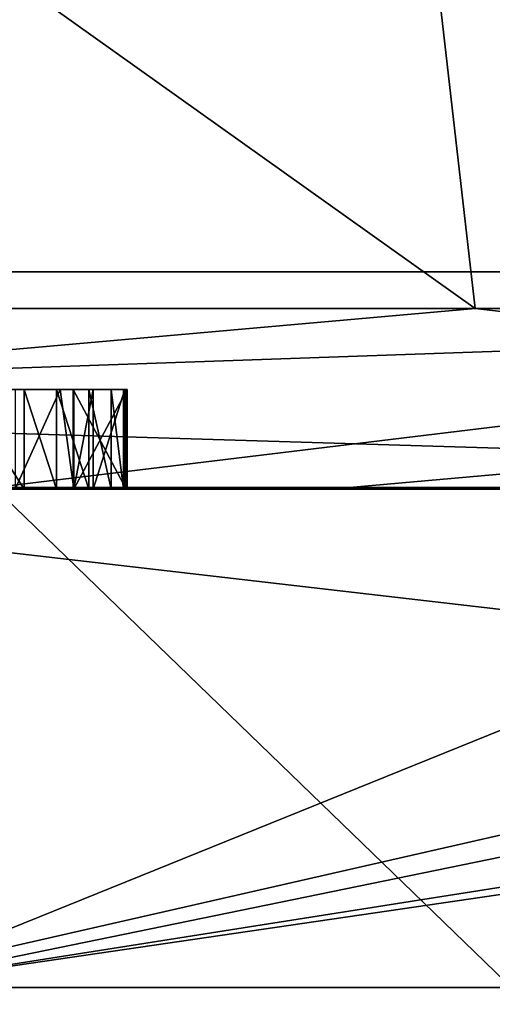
# Model space of a CAD drawing. Header units: millimetres. Extents: x -348 to 175, y 0 to 247.
# Tile 37 of 196: x -133.259 to -132.786, y 60.483 to 61.471. Entities that reach past the tile are written whole.
import ezdxf

# ---------------------------------------------------------------- set-up
doc = ezdxf.new("R2010")
doc.units = ezdxf.units.MM
doc.header["$LTSCALE"] = 65.185185
for name, color, linetype in [('1549', 7, 'CONTINUOUS'), ('1550', 7, 'CONTINUOUS'), ('1559', 7, 'CONTINUOUS'), ('1621', 7, 'CONTINUOUS'), ('1622', 7, 'CONTINUOUS'), ('1623', 7, 'CONTINUOUS'), ('1624', 7, 'CONTINUOUS'), ('1630', 7, 'CONTINUOUS'), ('1634', 7, 'CONTINUOUS'), ('1636', 7, 'CONTINUOUS'), ('1637', 7, 'CONTINUOUS'), ('1814', 7, 'CONTINUOUS'), ('1820', 7, 'CONTINUOUS'), ('1821', 7, 'CONTINUOUS'), ('1822', 7, 'CONTINUOUS'), ('1823', 7, 'CONTINUOUS'), ('1824', 7, 'CONTINUOUS'), ('1825', 7, 'CONTINUOUS'), ('1826', 7, 'CONTINUOUS'), ('1827', 7, 'CONTINUOUS'), ('1828', 7, 'CONTINUOUS'), ('1834', 7, 'CONTINUOUS'), ('1840', 7, 'CONTINUOUS'), ('1841', 7, 'CONTINUOUS'), ('1842', 7, 'CONTINUOUS'), ('1843', 7, 'CONTINUOUS'), ('1844', 7, 'CONTINUOUS')]:
    doc.layers.add(name, color=color, linetype=linetype)

msp = doc.modelspace()

# ---------------------------------------------------------------- linework, layer by layer
at = {"layer": '1549', "linetype": 'CONTINUOUS'}
for points in [[(-132.94743, 61, -10.22339), (-135.85782, 61, -14.14211), (-136.75327, 61, -14.82673), (-132.94743, 61, -10.22339)], [(-133.81964, 61, -11.7557), (-135.85782, 61, -14.14211), (-132.94743, 61, -10.22339), (-133.81964, 61, -11.7557)], [(-133.81964, 61, 11.7557), (-132.17983, 61, 9.07975), (-134.36825, 61, 12.28642), (-133.81964, 61, 11.7557)], [(-134.36825, 61, 12.28642), (-132.17983, 61, 9.07975), (-131.4245, 61, 7.08934), (-134.36825, 61, 12.28642)], [(-132.17983, 61, -9.07975), (-133.81964, 61, -11.7557), (-132.94743, 61, -10.22339), (-132.17983, 61, -9.07975)], [(-130.68052, 61, -4.69742), (-132.17983, 61, -9.07975), (-132.94743, 61, -10.22339), (-130.68052, 61, -4.69742)]]:
    msp.add_3dface(points, dxfattribs=at)
at = {"layer": '1550', "linetype": 'CONTINUOUS'}
for points in [[(-133.41513, 60.50001, -12.04957), (-129.5, 60.5), (-133.41506, 5.8, -12.04947), (-133.41513, 60.50001, -12.04957)], [(-129.5, 60.5), (-129.5, 5.8), (-133.41506, 5.8, -12.04947), (-129.5, 60.5)]]:
    msp.add_3dface(points, dxfattribs=at)
at = {"layer": '1559', "linetype": 'CONTINUOUS'}
for points in [[(-129.5, 5.8), (-129.5, 60.5), (-133.41513, 60.50001, 12.04957), (-129.5, 5.8)], [(-129.5, 5.8), (-133.41513, 60.50001, 12.04957), (-133.41505, 5.8, 12.04946), (-129.5, 5.8)]]:
    msp.add_3dface(points, dxfattribs=at)
at = {"layer": '1621', "linetype": 'CONTINUOUS'}
for points in [[(-132.25, 60), (-135.64054, 59.99999, 10.43401), (-131.24829, 61.0017, 0), (-132.25, 60)], [(-131.24829, 61.0017, 0), (-135.64054, 59.99999, 10.43401), (-134.82955, 61.0017, 11.02198), (-131.24829, 61.0017, 0)]]:
    msp.add_3dface(points, dxfattribs=at)
at = {"layer": '1622', "linetype": 'CONTINUOUS'}
for points in [[(-135.64054, 59.99999, -10.43401), (-132.25, 60), (-133.28494, 61.0017, -8.49902), (-135.64054, 59.99999, -10.43401)], [(-132.25, 60), (-131.24829, 61.0017, 0), (-133.28494, 61.0017, -8.49902), (-132.25, 60)]]:
    msp.add_3dface(points, dxfattribs=at)
at = {"layer": '1623', "linetype": 'CONTINUOUS'}
for points in [[(-132.17983, 61, 9.07975), (-133.81964, 61, 11.7557), (-129.5, 60.5), (-132.17983, 61, 9.07975)], [(-129.5, 60.5), (-133.81964, 61, 11.7557), (-133.41513, 60.50001, 12.04957), (-129.5, 60.5)]]:
    msp.add_3dface(points, dxfattribs=at)
at = {"layer": '1624', "linetype": 'CONTINUOUS'}
for points in [[(-133.81964, 61, -11.7557), (-132.17983, 61, -9.07975), (-133.41513, 60.50001, -12.04957), (-133.81964, 61, -11.7557)], [(-132.17983, 61, -9.07975), (-130.97884, 61, -6.18029), (-133.41513, 60.50001, -12.04957), (-132.17983, 61, -9.07975)], [(-130.97884, 61, -6.18029), (-130.24622, 61, -3.12866), (-133.41513, 60.50001, -12.04957), (-130.97884, 61, -6.18029)], [(-130.24622, 61, -3.12866), (-130, 61), (-133.41513, 60.50001, -12.04957), (-130.24622, 61, -3.12866)], [(-130, 61), (-129.5, 60.5), (-133.41513, 60.50001, -12.04957), (-130, 61)]]:
    msp.add_3dface(points, dxfattribs=at)
at = {"layer": '1630', "linetype": 'CONTINUOUS'}
for points in [[(-134.05023, 71, 5.18219), (-140.14262, 71, 13.56769), (-131.2348, 61.21787, 7.15094), (-134.05023, 71, 5.18219)], [(-131.2348, 61.21787, 7.15094), (-140.14262, 71, 13.56769), (-138.60556, 61.21787, 16.53588), (-131.2348, 61.21787, 7.15094)], [(-136.63561, 61.21787, -14.98872), (-134.05023, 71, -5.18219), (-130.49055, 61.21787, -4.75919), (-136.63561, 61.21787, -14.98872)], [(-134.05023, 71, -5.18219), (-134.05023, 71, 5.18219), (-130.49055, 61.21787, -4.75919), (-134.05023, 71, -5.18219)], [(-130.49055, 61.21787, -4.75919), (-134.05023, 71, 5.18219), (-131.2348, 61.21787, 7.15094), (-130.49055, 61.21787, -4.75919)]]:
    msp.add_3dface(points, dxfattribs=at)
at = {"layer": '1634', "linetype": 'CONTINUOUS'}
for points in [[(-139.72053, 66.11021, 14.14848), (-133.36747, 66.11021, 5.40424), (-132.80286, 61.18118, 7.03009), (-139.72053, 66.11021, 14.14848)], [(-139.64252, 61.18118, 15.42357), (-139.72053, 66.11021, 14.14848), (-132.80286, 61.18118, 7.03009), (-139.64252, 61.18118, 15.42357)], [(-131.80404, 61.18118, -3.75109), (-133.36747, 66.11021, -5.40424), (-136.9853, 61.18118, -13.25825), (-131.80404, 61.18118, -3.75109)], [(-133.36747, 66.11021, 5.40424), (-133.36747, 66.11021, -5.40424), (-131.80404, 61.18118, -3.75109), (-133.36747, 66.11021, 5.40424)], [(-132.80286, 61.18118, 7.03009), (-133.36747, 66.11021, 5.40424), (-131.80404, 61.18118, -3.75109), (-132.80286, 61.18118, 7.03009)]]:
    msp.add_3dface(points, dxfattribs=at)
at = {"layer": '1636', "linetype": 'CONTINUOUS'}
for points in [[(-134.36825, 61, 12.28642), (-131.4245, 61, 7.08934), (-138.60556, 61.21787, 16.53588), (-134.36825, 61, 12.28642)], [(-131.4245, 61, 7.08934), (-131.2348, 61.21787, 7.15094), (-138.60556, 61.21787, 16.53588), (-131.4245, 61, 7.08934)], [(-132.94743, 61, -10.22339), (-136.75327, 61, -14.82673), (-130.49055, 61.21787, -4.75919), (-132.94743, 61, -10.22339)], [(-136.75327, 61, -14.82673), (-136.63561, 61.21787, -14.98872), (-130.49055, 61.21787, -4.75919), (-136.75327, 61, -14.82673)], [(-130.68052, 61, -4.69742), (-132.94743, 61, -10.22339), (-130.49055, 61.21787, -4.75919), (-130.68052, 61, -4.69742)]]:
    msp.add_3dface(points, dxfattribs=at)
at = {"layer": '1637', "linetype": 'CONTINUOUS'}
for points in [[(-134.82955, 61.0017, 11.02198), (-139.64252, 61.18118, 15.42357), (-132.80286, 61.18118, 7.03009), (-134.82955, 61.0017, 11.02198)], [(-133.28494, 61.0017, -8.49902), (-131.80404, 61.18118, -3.75109), (-136.9853, 61.18118, -13.25825), (-133.28494, 61.0017, -8.49902)], [(-131.24829, 61.0017, 0), (-134.82955, 61.0017, 11.02198), (-132.80286, 61.18118, 7.03009), (-131.24829, 61.0017, 0)], [(-133.28494, 61.0017, -8.49902), (-131.24829, 61.0017, 0), (-131.80404, 61.18118, -3.75109), (-133.28494, 61.0017, -8.49902)], [(-131.24829, 61.0017, 0), (-132.80286, 61.18118, 7.03009), (-131.80404, 61.18118, -3.75109), (-131.24829, 61.0017, 0)]]:
    msp.add_3dface(points, dxfattribs=at)
at = {"layer": '1814', "color": 7, "linetype": 'CONTINUOUS', "true_color": 0xe0f2ff}
for points in [[(-133.19011, 61, 0.52494), (-133.20513, 61, 0.48463), (-133.22266, 61, 0.54477), (-133.19011, 61, 0.52494)], [(-133.18588, 61, 0.38959), (-133.20513, 61, 0.48463), (-133.19011, 61, 0.52494), (-133.18588, 61, 0.38959)], [(-133.16754, 61, 0.48396), (-133.18588, 61, 0.38959), (-133.19011, 61, 0.52494), (-133.16754, 61, 0.48396)]]:
    msp.add_3dface(points, dxfattribs=at)
at = {"layer": '1820', "color": 7, "linetype": 'CONTINUOUS', "true_color": 0xe0f2ff}
for points in [[(-133.26389, 61, 0.5018), (-133.20513, 61, 0.48463), (-133.21878, 61.1, 0.48861), (-133.26389, 61, 0.5018)], [(-133.26389, 61.1, 0.5018), (-133.26389, 61, 0.5018), (-133.21878, 61.1, 0.48861), (-133.26389, 61.1, 0.5018)]]:
    msp.add_3dface(points, dxfattribs=at)
at = {"layer": '1821', "color": 7, "linetype": 'CONTINUOUS', "true_color": 0xe0f2ff}
for points in [[(-133.21878, 61.1, 0.48861), (-133.20513, 61, 0.48463), (-133.18588, 61.1, 0.38959), (-133.21878, 61.1, 0.48861)], [(-133.20513, 61, 0.48463), (-133.18588, 61, 0.38959), (-133.18588, 61.1, 0.38959), (-133.20513, 61, 0.48463)]]:
    msp.add_3dface(points, dxfattribs=at)
at = {"layer": '1822', "color": 7, "linetype": 'CONTINUOUS', "true_color": 0xe0f2ff}
for points in [[(-133.18588, 61, 0.38959), (-133.15398, 61, 0.39059), (-133.15398, 61.1, 0.39059), (-133.18588, 61, 0.38959)], [(-133.18588, 61.1, 0.38959), (-133.18588, 61, 0.38959), (-133.15398, 61.1, 0.39059), (-133.18588, 61.1, 0.38959)]]:
    msp.add_3dface(points, dxfattribs=at)
at = {"layer": '1823', "color": 7, "linetype": 'CONTINUOUS', "true_color": 0xe0f2ff}
for points in [[(-133.15398, 61, 0.39059), (-133.15528, 61, 0.43224), (-133.15528, 61.1, 0.43224), (-133.15398, 61, 0.39059)], [(-133.15398, 61.1, 0.39059), (-133.15398, 61, 0.39059), (-133.15528, 61.1, 0.43224), (-133.15398, 61.1, 0.39059)]]:
    msp.add_3dface(points, dxfattribs=at)
at = {"layer": '1824', "color": 7, "linetype": 'CONTINUOUS', "true_color": 0xe0f2ff}
for points in [[(-133.15528, 61, 0.43224), (-133.16754, 61, 0.48396), (-133.16754, 61.1, 0.48396), (-133.15528, 61, 0.43224)], [(-133.15528, 61.1, 0.43224), (-133.15528, 61, 0.43224), (-133.16754, 61.1, 0.48396), (-133.15528, 61.1, 0.43224)]]:
    msp.add_3dface(points, dxfattribs=at)
at = {"layer": '1825', "color": 7, "linetype": 'CONTINUOUS', "true_color": 0xe0f2ff}
for points in [[(-133.16754, 61, 0.48396), (-133.19011, 61, 0.52494), (-133.19011, 61.1, 0.52494), (-133.16754, 61, 0.48396)], [(-133.16754, 61.1, 0.48396), (-133.16754, 61, 0.48396), (-133.19011, 61.1, 0.52494), (-133.16754, 61.1, 0.48396)]]:
    msp.add_3dface(points, dxfattribs=at)
at = {"layer": '1826', "color": 7, "linetype": 'CONTINUOUS', "true_color": 0xe0f2ff}
for points in [[(-133.19011, 61, 0.52494), (-133.22266, 61, 0.54477), (-133.22266, 61.1, 0.54477), (-133.19011, 61, 0.52494)], [(-133.19011, 61.1, 0.52494), (-133.19011, 61, 0.52494), (-133.22266, 61.1, 0.54477), (-133.19011, 61.1, 0.52494)]]:
    msp.add_3dface(points, dxfattribs=at)
at = {"layer": '1827', "color": 7, "linetype": 'CONTINUOUS', "true_color": 0xe0f2ff}
for points in [[(-133.22266, 61, 0.54477), (-133.25488, 61, 0.55419), (-133.25488, 61.1, 0.55419), (-133.22266, 61, 0.54477)], [(-133.22266, 61.1, 0.54477), (-133.22266, 61, 0.54477), (-133.25488, 61.1, 0.55419), (-133.22266, 61.1, 0.54477)]]:
    msp.add_3dface(points, dxfattribs=at)
at = {"layer": '1828', "color": 7, "linetype": 'CONTINUOUS', "true_color": 0xe0f2ff}
for points in [[(-133.25488, 61, 0.55419), (-133.31868, 61, 0.55219), (-133.31868, 61.1, 0.55219), (-133.25488, 61, 0.55419)], [(-133.25488, 61.1, 0.55419), (-133.25488, 61, 0.55419), (-133.31868, 61.1, 0.55219), (-133.25488, 61.1, 0.55419)]]:
    msp.add_3dface(points, dxfattribs=at)
at = {"layer": '1834', "linetype": 'CONTINUOUS'}
for points in [[(-133.26389, 61.1, 0.5018), (-133.25488, 61.1, 0.55419), (-133.31868, 61.1, 0.55219), (-133.26389, 61.1, 0.5018)], [(-133.26389, 61.1, 0.5018), (-133.21878, 61.1, 0.48861), (-133.25488, 61.1, 0.55419), (-133.26389, 61.1, 0.5018)], [(-133.21878, 61.1, 0.48861), (-133.22266, 61.1, 0.54477), (-133.25488, 61.1, 0.55419), (-133.21878, 61.1, 0.48861)], [(-133.21878, 61.1, 0.48861), (-133.19011, 61.1, 0.52494), (-133.22266, 61.1, 0.54477), (-133.21878, 61.1, 0.48861)], [(-133.21878, 61.1, 0.48861), (-133.18588, 61.1, 0.38959), (-133.19011, 61.1, 0.52494), (-133.21878, 61.1, 0.48861)], [(-133.18588, 61.1, 0.38959), (-133.16754, 61.1, 0.48396), (-133.19011, 61.1, 0.52494), (-133.18588, 61.1, 0.38959)], [(-133.18588, 61.1, 0.38959), (-133.15398, 61.1, 0.39059), (-133.16754, 61.1, 0.48396), (-133.18588, 61.1, 0.38959)], [(-133.15398, 61.1, 0.39059), (-133.15528, 61.1, 0.43224), (-133.16754, 61.1, 0.48396), (-133.15398, 61.1, 0.39059)]]:
    msp.add_3dface(points, dxfattribs=at)
at = {"layer": '1840', "color": 7, "linetype": 'CONTINUOUS', "true_color": 0xe0f2ff}
for points in [[(-133.20499, 61, 0.24683), (-133.1518, 61, 0.2477), (-133.1518, 61.1, 0.2477), (-133.20499, 61, 0.24683)], [(-133.20499, 61.1, 0.24683), (-133.20499, 61, 0.24683), (-133.1518, 61.1, 0.2477), (-133.20499, 61.1, 0.24683)]]:
    msp.add_3dface(points, dxfattribs=at)
at = {"layer": '1841', "color": 7, "linetype": 'CONTINUOUS', "true_color": 0xe0f2ff}
for points in [[(-133.1518, 61, 0.2477), (-133.15265, 61, 0.29977), (-133.15265, 61.1, 0.29977), (-133.1518, 61, 0.2477)], [(-133.1518, 61.1, 0.2477), (-133.1518, 61, 0.2477), (-133.15265, 61.1, 0.29977), (-133.1518, 61.1, 0.2477)]]:
    msp.add_3dface(points, dxfattribs=at)
at = {"layer": '1842', "color": 7, "linetype": 'CONTINUOUS', "true_color": 0xe0f2ff}
for points in [[(-133.15265, 61, 0.29977), (-133.20583, 61, 0.29891), (-133.20583, 61.1, 0.29891), (-133.15265, 61, 0.29977)], [(-133.15265, 61.1, 0.29977), (-133.15265, 61, 0.29977), (-133.20583, 61.1, 0.29891), (-133.15265, 61.1, 0.29977)]]:
    msp.add_3dface(points, dxfattribs=at)
at = {"layer": '1843', "color": 7, "linetype": 'CONTINUOUS', "true_color": 0xe0f2ff}
for points in [[(-133.20583, 61, 0.29891), (-133.20499, 61, 0.24683), (-133.20499, 61.1, 0.24683), (-133.20583, 61, 0.29891)], [(-133.20583, 61, 0.29891), (-133.20499, 61.1, 0.24683), (-133.20583, 61.1, 0.29891), (-133.20583, 61, 0.29891)]]:
    msp.add_3dface(points, dxfattribs=at)
at = {"layer": '1844', "linetype": 'CONTINUOUS'}
for points in [[(-133.20499, 61.1, 0.24683), (-133.15265, 61.1, 0.29977), (-133.20583, 61.1, 0.29891), (-133.20499, 61.1, 0.24683)], [(-133.20499, 61.1, 0.24683), (-133.1518, 61.1, 0.2477), (-133.15265, 61.1, 0.29977), (-133.20499, 61.1, 0.24683)]]:
    msp.add_3dface(points, dxfattribs=at)

doc.saveas('drawing.dxf')
